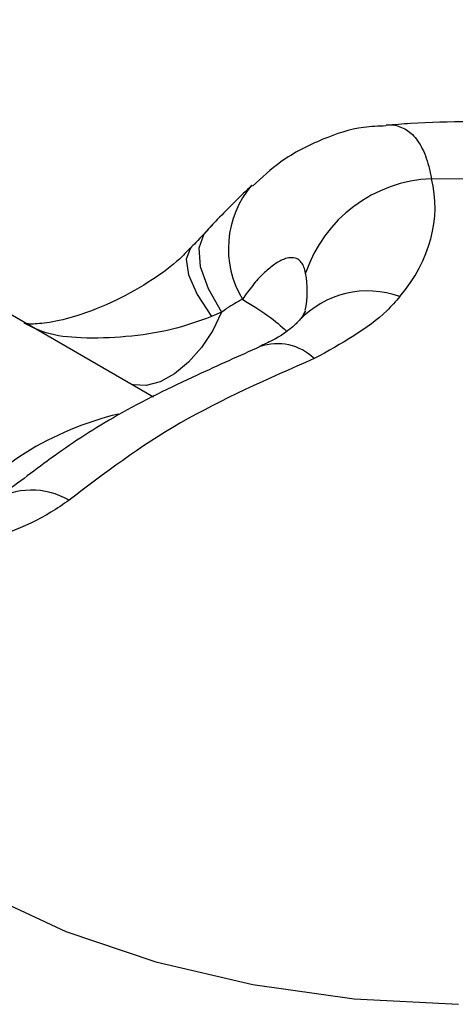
# Paper-space layout 'Sheet2' of a CAD drawing. Header units: millimetres. Extents: x 3 to 471, y 5 to 248.
# Tile 55 of 80: x 80.177 to 80.735, y 151.744 to 153.005. Entities that reach past the tile are written whole.
import ezdxf

# ---------------------------------------------------------------- set-up
doc = ezdxf.new("R2010")
doc.units = ezdxf.units.MM

psp = doc.layouts.new('Sheet2')

# ---------------------------------------------------------------- linework, layer by layer
at = {"color": 7, "linetype": 'Continuous', "lineweight": 25}
for p, q in [((80.3486, 152.522), (79.5111, 153.0055)), ((80.4356, 152.6307), (80.4227, 152.6252))]:
    psp.add_line(p, q, dxfattribs=at)
at = {"color": 7, "linetype": 'Continuous', "lineweight": 25, "flags": 128}
for points in [[(80.8385, 152.8005), (80.7046, 152.8018)], [(79.8411, 152.3033), (79.8434, 152.226), (79.8651, 152.1497), (79.9058, 152.0761), (79.9647, 152.0067), (80.0405, 151.9429), (80.1316, 151.8862), (80.236, 151.8378), (80.3515, 151.7987), (80.4756, 151.7697), (80.6057, 151.7515), (80.7391, 151.7444)]]:
    psp.add_lwpolyline(points, dxfattribs=at)
at = {"color": 8, "linetype": 'Continuous', "lineweight": 25, "flags": 128}
for points in [[(80.4154, 152.7337), (80.4129, 152.7307), (80.4066, 152.7129), (80.4084, 152.6893), (80.4183, 152.6613), (80.4356, 152.6307)], [(80.3954, 152.7124), (80.3953, 152.7122), (80.3904, 152.6986), (80.3935, 152.6787), (80.4045, 152.6537), (80.4227, 152.6252)], [(80.4356, 152.6307), (80.4244, 152.6073), (80.4101, 152.5856), (80.3935, 152.5668), (80.3754, 152.5519), (80.357, 152.5418), (80.3392, 152.5369), (80.3229, 152.5376), (80.3204, 152.5383)]]:
    psp.add_lwpolyline(points, dxfattribs=at)
at = {"color": 7, "linetype": 'Continuous', "lineweight": 25}
psp.add_arc((80.7117, 152.6242), 0.1777, 92.2866, 161.3964, dxfattribs=at)
at = {"color": 8, "linetype": 'Continuous', "lineweight": 25}
for centre, radius, start, end in [((80.5701, 152.7122), 0.1257, 139.7209, 211.0489), ((80.6228, 152.5377), 0.1204, 69.936, 136.7258), ((80.5072, 152.5225), 0.068, 45.9614, 109.124), ((80.3967, 152.1098), 0.4015, 103.4096, 140.5692), ((80.1924, 152.3084), 0.0946, 59.5804, 122.3831)]:
    psp.add_arc(centre, radius, start, end, dxfattribs=at)
at = {"color": 7, "linetype": 'Continuous', "lineweight": 25}
psp.add_ellipse((80.2568, 152.7561), major_axis=(0.4523, 0.0136), ratio=0.576595, start_param=5.816078, end_param=6.407023, dxfattribs=at)
at = {"color": 8, "linetype": 'Continuous', "lineweight": 25}
psp.add_ellipse((80.2568, 152.62), major_axis=(0.2856, 0.0652), ratio=0.63946, start_param=6.00726, end_param=6.259703, dxfattribs=at)
at = {"color": 7, "linetype": 'Continuous', "lineweight": 25}
for points, knots in [([(82.0604, 151.9535), (82.0609, 151.9608), (82.0638, 152.0048), (82.0517, 152.0853), (82.0242, 152.1915), (81.9795, 152.2927), (81.9202, 152.3882), (81.8461, 152.4776), (81.7574, 152.5604), (81.6544, 152.6358), (81.5379, 152.7026), (81.4098, 152.7595), (81.2725, 152.8056), (81.1286, 152.8401), (80.9801, 152.8634), (80.8293, 152.874), (80.7174, 152.876), (80.657, 152.8709), (80.6467, 152.87)], [0, 0, 0, 0, 0.0126, 0.075654, 0.138173, 0.200937, 0.264783, 0.330459, 0.398499, 0.469038, 0.541679, 0.615619, 0.689936, 0.76406, 0.837869, 0.911433, 0.98492, 1, 1, 1, 1]), ([(80.6462, 152.8694), (80.6366, 152.8691), (80.6084, 152.8682), (80.5627, 152.8525), (80.5142, 152.8282), (80.487, 152.8031), (80.4752, 152.7922)], [0, 0, 0, 0, 0.146752, 0.431342, 0.752746, 1, 1, 1, 1]), ([(80.4744, 152.7934), (80.4598, 152.7793), (80.4406, 152.7606), (80.4203, 152.739), (80.4154, 152.7337)], [0, 0, 0, 0, 0.754576, 1, 1, 1, 1]), ([(80.4233, 152.7421), (80.4166, 152.7348), (80.4076, 152.7252), (80.3978, 152.715), (80.3954, 152.7125)], [0, 0, 0, 0, 0.751519, 1, 1, 1, 1]), ([(80.3952, 152.7127), (80.3908, 152.7081), (80.3778, 152.6943), (80.3454, 152.6703), (80.3002, 152.6447), (80.2534, 152.6262), (80.2156, 152.617), (80.1921, 152.6153), (80.187, 152.6159), (80.1849, 152.6161)], [0, 0, 0, 0, 0.079083, 0.237626, 0.428872, 0.627667, 0.779978, 0.912446, 1, 1, 1, 1]), ([(80.5433, 152.6809), (80.5427, 152.6836), (80.5414, 152.6891), (80.5385, 152.694), (80.5357, 152.6971), (80.532, 152.6997), (80.5262, 152.7012), (80.5197, 152.7002), (80.5117, 152.6973), (80.5021, 152.6917), (80.4888, 152.6803), (80.4753, 152.6656), (80.4667, 152.6535), (80.4624, 152.6474)], [0, 0, 0, 0, 0.066897, 0.135899, 0.172659, 0.209717, 0.303158, 0.399936, 0.432106, 0.566714, 0.704656, 0.851412, 1, 1, 1, 1]), ([(80.4624, 152.6474), (80.4558, 152.6439), (80.4473, 152.6393), (80.4378, 152.6323), (80.4356, 152.6307)], [0, 0, 0, 0, 0.768453, 1, 1, 1, 1]), ([(80.6641, 152.6508), (80.6588, 152.6447), (80.6322, 152.6142), (80.589, 152.5904), (80.5545, 152.5714)], [0, 0, 0, 0, 0.200886, 1, 1, 1, 1]), ([(80.5427, 152.6316), (80.5427, 152.6317), (80.5429, 152.6331), (80.5417, 152.6285), (80.5367, 152.6222), (80.5355, 152.6206)], [0, 0, 0, 0, 0.0915332, 0.784471, 1, 1, 1, 1]), ([(80.4227, 152.6252), (80.4059, 152.6191), (80.3721, 152.6069), (80.3143, 152.5987), (80.2589, 152.5966), (80.2121, 152.6016), (80.1916, 152.6123), (80.1827, 152.6169)], [0, 0, 0, 0, 0.226862, 0.456689, 0.675993, 0.857455, 1, 1, 1, 1]), ([(80.5351, 152.6204), (80.5326, 152.6177), (80.5273, 152.6118), (80.5079, 152.5975), (80.4898, 152.5895), (80.4842, 152.587)], [0, 0, 0, 0, 0.382735, 0.80629, 1, 1, 1, 1]), ([(80.485, 152.5867), (80.4582, 152.5747), (80.3974, 152.5475), (80.3045, 152.5026), (80.2213, 152.4483), (80.1714, 152.4088), (80.1462, 152.392), (80.1422, 152.3894)], [0, 0, 0, 0, 0.216247, 0.491477, 0.733681, 0.958474, 1, 1, 1, 1]), ([(80.2403, 152.39), (80.2327, 152.3847), (80.195, 152.3585), (80.1437, 152.3408), (80.1027, 152.3267)], [0, 0, 0, 0, 0.20043, 1, 1, 1, 1])]:
    psp.add_open_spline(points, degree=3, knots=knots, dxfattribs=at)
at = {"color": 8, "linetype": 'Continuous', "lineweight": 25}
for points, knots in [([(80.6466, 152.8707), (80.6488, 152.8708), (80.6542, 152.8711), (80.6652, 152.8688), (80.6761, 152.8628), (80.6854, 152.8528), (80.6936, 152.8399), (80.7002, 152.8231), (80.7035, 152.8072), (80.7046, 152.8018)], [0, 0, 0, 0, 0.075042, 0.18728, 0.414666, 0.530057, 0.645717, 0.880561, 1, 1, 1, 1]), ([(80.4624, 152.6474), (80.474, 152.6402), (80.4992, 152.6246), (80.512, 152.6129), (80.5189, 152.6066)], [0, 0, 0, 0, 0.460195, 1, 1, 1, 1])]:
    psp.add_open_spline(points, degree=3, knots=knots, dxfattribs=at)
at = {"color": 7, "linetype": 'Continuous', "lineweight": 25}
psp.add_open_spline([(80.5545, 152.5714), (80.4949, 152.5453), (80.3758, 152.4931), (80.2855, 152.4244), (80.2403, 152.39)], degree=3, dxfattribs=at)

doc.saveas('drawing.dxf')
